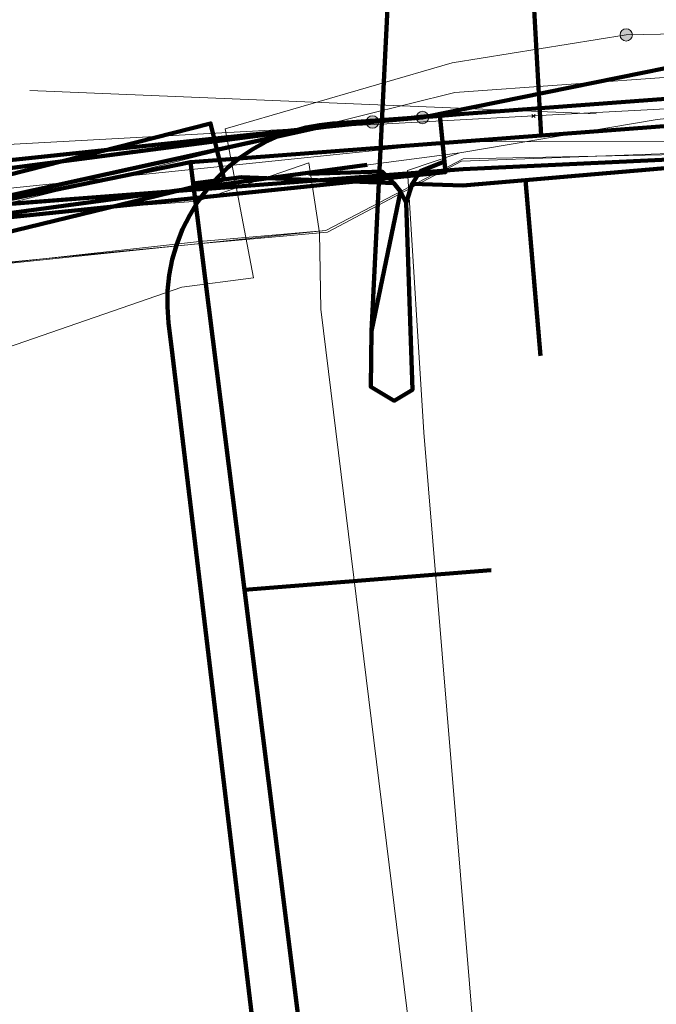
# Model space of a CAD drawing. Extents: x 152558 to 154479, y 462974 to 463683.
# Tile 108 of 256: x 153000 to 153012, y 463646 to 463664. Entities that reach past the tile are written whole.
import ezdxf
from ezdxf.lldxf.tags import DXFTag

# ---------------------------------------------------------------- set-up
doc = ezdxf.new("R2010")
doc.units = 0
doc.header["$LTSCALE"] = 0.2
doc.layers.get('0').update_dxf_attribs({"linetype": 'CONTINUOUS'})
for name, color, linetype, lineweight in [('B-RO-KL-DATA_COAXIAAL_17_ZIGGO BV-G', 90, 'KL-DATA-N', 18), ('B-RO-KL-DATA_COAXIAAL_7_ZIGGO BV-G', 90, 'KL-DATA-N', 18), ('B-RO-KL-DATA_DUCT_ZIGGO BV-G', 90, 'CONTINUOUS', 100), ('B-RO-KL-DATA_EUROFIBER NEDERLAND BV-G', 90, 'KL-DATA-N', 18), ('B-RO-KL-DATA_HULPSTUK_KPN BV-S', 90, 'CONTINUOUS', 25), ('B-RO-KL-DATA_HULPSTUK_STEDIN NETBEHEER BV-S', 90, 'CONTINUOUS', 25), ('B-RO-KL-DATA_KABELBED_KPN BV-G', 90, 'CONTINUOUS', 100), ('B-RO-KL-DATA_KABELBED_ZIGGO BV-G', 90, 'CONTINUOUS', 100), ('B-RO-KL-DATA_MANTELBUIS_110_ZIGGO BV-G', 90, 'CONTINUOUS', 100), ('B-RO-KL-DATA_MANTELBUIS_2_KPN BV-G', 90, 'CONTINUOUS', 100), ('B-RO-KL-DATA_MANTELBUIS_BETON_KPN BV-G', 90, 'CONTINUOUS', 100), ('B-RO-KL-DATA_MANTELBUIS_PVC_1_KPN BV-G', 90, 'CONTINUOUS', 100), ('B-RO-KL-DATA_MANTELBUIS_ZIGGO BV-G', 90, 'CONTINUOUS', 100), ('B-RO-KL-DATA_REGGEFIBER OPERATOR BV-G', 90, 'KL-DATA-N', 18), ('B-RO-KL-DATA_STEDIN NETBEHEER BV-G', 90, 'KL-DATA-N', 18), ('B-RO-KL-ET_LS_400 V_STEDIN NETBEHEER BV-G', 190, 'KL-LS-N', 18), ('B-RO-KL-ET_LS_MANTELBUIS_PVC_125_STEDIN NETBEHEER BV-G', 190, 'CONTINUOUS', 100), ('B-RO-KL-GAS_LD_MANTELBUIS_GRIJS GIETIJZER_STEDIN NETBEHEER BV-G', 50, 'CONTINUOUS', 100), ('B-RO-KL-GAS_LD_PE_32_0.1 BAR_STEDIN NETBEHEER BV-G', 50, 'KL-GAS-LD-N', 18), ('B-RO-KL-GAS_LD_PVC_160_0.1 BAR_STEDIN NETBEHEER BV-G', 50, 'KL-GAS-LD-N', 18), ('B-RO-KL-WATER_150_VITENS-G', 170, 'KL-WATER-N', 18), ('B-RO-KL-WATER_HULPSTUK_VITENS-S', 170, 'CONTINUOUS', 25), ('B-RO-OG-INFO_ZIGGO BV-G', 7, 'CONTINUOUS', 18)]:
    doc.layers.add(name, color=color, linetype=linetype, lineweight=lineweight)
doc.styles.add('NLCS-ISO', font='NLCS-ISO.ttf')
tags = doc.linetypes.add('KL-DATA-N', pattern='A,4,-1,[101,NLCS.SHX,S=0.5,R=0,X=0,Y=0],-1,4,-1,["D",Standard,S=1,R=0,X=-0.25,Y=-0.5],-1.5', length=12.5).pattern_tags.tags
tags[18] = DXFTag(74, 10)
tags = doc.linetypes.add('KL-GAS-LD-N', pattern='A,4,-1,[69,NLCS.SHX,S=0.5,R=0,X=0,Y=0],-1,4,-1,["L",Standard,S=1,R=0,X=0.25,Y=-0.5],-2', length=13).pattern_tags.tags
tags[18] = DXFTag(74, 10)
tags = doc.linetypes.add('KL-LS-N', pattern='A,4,-1,[103,NLCS.SHX,S=0.75,R=0,X=0,Y=0],-1,4,-1,["L",Standard,S=1,R=0,X=0,Y=-0.5],-2', length=13).pattern_tags.tags
tags[18] = DXFTag(74, 10)
doc.linetypes.add('KL-WATER-N', pattern='A,7,-0.5,[168,NLCS.SHX,S=0.75,R=0,X=0.75,Y=0],-2', length=9.5)

# ---------------------------------------------------------------- blocks, each defined once
blk = doc.blocks.new('SKL-WTB_HULP_MOF-SO')
at = {"linetype": 'ByBlock', "lineweight": 18}
h = blk.add_hatch(color=0, dxfattribs=at)
h.dxf.hatch_style = 1
h.paths.add_polyline_path([(-0.5625, 0, 1), (0.5625, 0, 1)])
at = {"color": 0, "linetype": 'ByBlock', "lineweight": 18}
blk.add_circle((0, 0), 0.5625, dxfattribs=at)
at = {"color": 0, "linetype": 'ByBlock', "lineweight": 18, "style": 'NLCS-ISO', "flags": 1}
for tag, p in [('TYPE', (1.5, 0)), ('LABEL', (1.5, -1.5)), ('OMSCHRIJVING', (1.5, -3))]:
    blk.add_attdef(tag, p, '', height=1, dxfattribs=at)
blk = doc.blocks.new('SKL-WTB_HULP_OVERIG-SO')
at = {"color": 0, "linetype": 'ByBlock', "lineweight": 18}
for points in [[(-0.141, 0.141), (0.141, -0.141)], [(0.141, 0.141), (-0.141, -0.141)]]:
    blk.add_lwpolyline(points, dxfattribs=at)
at = {"color": 0, "linetype": 'ByBlock', "lineweight": 18, "style": 'NLCS-ISO', "flags": 1}
for tag, p in [('TYPE', (1.5, 0)), ('LABEL', (1.5, -1.5)), ('OMSCHRIJVING', (1.5, -3))]:
    blk.add_attdef(tag, p, '', height=1, dxfattribs=at)

msp = doc.modelspace()

# ---------------------------------------------------------------- linework, layer by layer
at = {"layer": 'B-RO-KL-DATA_COAXIAAL_17_ZIGGO BV-G', "flags": 128}
for points in [[(153011.053, 463682.194), (153011.189, 463681.119), (153011.629, 463677.639), (153008.897, 463676.179), (153009.717, 463661.426), (153008.267, 463661.316), (153004.22, 463661.009), (153003.332, 463660.942), (153000, 463660.267), (152998.38, 463659.928), (152998.23, 463659.909), (152998.217, 463659.908), (152996.415, 463659.681), (152995.094, 463659.083), (152984.568, 463655.317), (152975.72, 463652.151), (152972.679, 463651.063), (152968.327, 463649.609), (152966.015, 463648.83), (152962.903, 463647.914), (152962.919, 463647.786), (152958.083, 463646.156), (152957.295, 463646.017), (152958.209, 463638.659), (152958.715, 463634.592), (152960.459, 463620.56), (152961.346, 463613.421), (152962.203, 463606.528), (152962.349, 463605.357), (152963.076, 463599.512), (152963.811, 463593.603), (152964.698, 463586.465), (152965.197, 463582.452), (152965.584, 463582.502), (152965.709, 463581.447), (152966.125, 463577.946), (152966.94, 463571.081), (152967.309, 463567.969), (152968.28, 463559.786), (152968.292, 463559.686), (152968.453, 463558.482), (152968.73, 463557.3), (152969.01, 463556.1), (152969.406, 463554.933), (152969.806, 463553.755), (152970.32, 463552.621), (152970.836, 463551.483), (152971.463, 463550.401), (152972.02, 463549.439), (152972.514, 463549.749)], [(153011.053, 463682.194), (153011.189, 463681.119), (153011.629, 463677.639), (153008.897, 463676.179), (153009.717, 463661.426), (153008.267, 463661.316), (153004.22, 463661.009), (153003.332, 463660.942), (153003.381, 463660.555), (153004.314, 463653.152), (153005.852, 463640.957), (153006.264, 463637.685), (153006.287, 463637.496)], [(153160.016, 463588.509), (153159.218, 463588.664), (153159.199, 463588.566), (153159.167, 463588.403), (153158.909, 463587.097), (153158.866, 463586.877), (153157.308, 463578.986), (153157.296, 463578.988), (153157.067, 463579.034), (153156.817, 463579.084), (153151.914, 463580.054), (153151.244, 463580.186), (153151.03, 463580.228), (153151.095, 463580.542), (153151.136, 463580.742), (153151.344, 463580.701), (153151.942, 463583.771), (153152.64, 463587.358), (153152.645, 463587.386), (153154.022, 463594.355), (153155.253, 463600.593), (153155.216, 463600.6), (153155.538, 463602.168), (153158.885, 463618.455), (153157.938, 463618.814), (153157.763, 463618.88), (153157.758, 463618.882), (153154.011, 463620.303), (153153.73, 463620.409), (153144.478, 463624.001), (153139.625, 463625.885), (153139.441, 463625.956), (153134.037, 463628.036), (153132.731, 463628.539), (153122.855, 463632.34), (153122.758, 463632.09), (153119.632, 463633.301), (153119.727, 463633.546), (153112.624, 463636.304), (153112.527, 463636.054), (153112.246, 463636.163), (153111.757, 463636.64), (153111.158, 463637.226), (153104.683, 463639.638), (153099.058, 463641.733), (153097.654, 463642.256), (153095.211, 463643.166), (153095.179, 463643.064), (153094.01, 463643.517), (153090.734, 463644.785), (153084.809, 463647.079), (153079.428, 463649.162), (153075.435, 463650.707), (153072.718, 463651.759), (153070.344, 463652.652), (153069.041, 463653.142), (153066.3, 463654.118), (153063.215, 463655.216), (153060.805, 463656.024), (153055.349, 463657.279), (153055.057, 463657.346), (153052.416, 463657.909), (153047.476, 463658.962), (153045.781, 463659.323), (153039.816, 463660.345), (153038.302, 463660.518), (153034.515, 463660.95), (153030.771, 463661.662), (153029.51, 463661.902), (153026.598, 463662.456), (153025.807, 463662.606), (153022.86, 463662.421), (153016.207, 463661.917), (153010.568, 463661.49), (153009.717, 463661.426), (153008.897, 463676.179), (153011.629, 463677.639), (153011.189, 463681.119), (153011.053, 463682.194)]]:
    msp.add_lwpolyline(points, dxfattribs=at)
at = {"layer": 'B-RO-KL-DATA_COAXIAAL_7_ZIGGO BV-G', "flags": 128}
for points in [[(153006.287, 463637.496), (153006.264, 463637.685), (153005.852, 463640.957), (153004.314, 463653.152), (153003.381, 463660.555), (153004.263, 463660.666), (153007.033, 463660.562), (153007.119, 463660.478), (153007.258, 463660.2), (153007.359, 463660.533), (153007.37, 463660.549), (153008.291, 463660.515), (153009.434, 463660.613), (153010.196, 463660.678), (153016.723, 463661.237), (153021.432, 463661.64), (153021.72, 463658.276), (153021.852, 463656.28), (153022.017, 463654.287), (153023.014, 463654.366)], [(153006.287, 463637.496), (153006.264, 463637.685), (153005.852, 463640.957), (153004.314, 463653.152), (153003.381, 463660.555), (153004.263, 463660.666), (153007.033, 463660.562), (153007.119, 463660.478), (153007.258, 463660.2), (153007.359, 463660.533), (153007.37, 463660.549), (153008.291, 463660.515), (153009.434, 463660.613), (153010.196, 463660.678), (153016.723, 463661.237), (153021.432, 463661.64), (153021.72, 463658.276), (153021.852, 463656.28), (153022.017, 463654.287), (153022.182, 463652.294), (153023.179, 463652.373)], [(153006.287, 463637.496), (153006.264, 463637.685), (153005.852, 463640.957), (153004.314, 463653.152), (153003.381, 463660.555), (153004.263, 463660.666), (153007.033, 463660.562), (153007.119, 463660.478), (153007.258, 463660.2), (153007.359, 463660.533), (153007.37, 463660.549), (153008.291, 463660.515), (153009.434, 463660.613), (153010.196, 463660.678), (153016.723, 463661.237), (153021.432, 463661.64), (153021.72, 463658.276), (153021.852, 463656.28), (153022.849, 463656.36)], [(153006.287, 463637.496), (153006.264, 463637.685), (153005.852, 463640.957), (153004.314, 463653.152), (153003.381, 463660.555), (153004.263, 463660.666), (153007.033, 463660.562), (153007.119, 463660.478), (153007.258, 463660.2), (153007.359, 463660.533), (153007.37, 463660.549), (153008.291, 463660.515), (153009.434, 463660.613), (153010.196, 463660.678), (153016.723, 463661.237), (153021.432, 463661.64), (153021.72, 463658.276), (153021.852, 463656.28), (153022.017, 463654.287), (153022.347, 463650.301), (153023.344, 463650.383)], [(153006.287, 463637.496), (153006.264, 463637.685), (153005.852, 463640.957), (153004.314, 463653.152), (153003.381, 463660.555), (153003.332, 463660.942), (153000, 463660.267), (152998.38, 463659.928), (152998.23, 463659.909), (152998.217, 463659.908), (152996.415, 463659.681), (152995.094, 463659.083), (152984.568, 463655.317), (152975.72, 463652.151), (152972.679, 463651.063), (152968.327, 463649.609), (152966.015, 463648.83), (152962.903, 463647.914), (152962.919, 463647.786), (152958.083, 463646.156), (152957.295, 463646.017), (152958.209, 463638.659), (152959.003, 463638.758)], [(152985.723, 463652.882), (152984.683, 463655.074), (152984.568, 463655.317), (152995.094, 463659.083), (152996.415, 463659.681), (152998.217, 463659.908), (152998.23, 463659.909), (152998.38, 463659.928), (153000, 463660.267), (153003.332, 463660.942), (153003.381, 463660.555), (153004.314, 463653.152), (153005.852, 463640.957), (153006.264, 463637.685), (153006.287, 463637.496)], [(152985.723, 463652.882), (152984.683, 463655.074), (152984.568, 463655.317), (152995.094, 463659.083), (152996.415, 463659.681), (152998.217, 463659.908), (152998.23, 463659.909), (152998.38, 463659.928), (153000, 463660.267), (153003.332, 463660.942), (153003.381, 463660.555), (153004.314, 463653.152), (153005.852, 463640.957), (153006.264, 463637.685), (153006.287, 463637.496)], [(153006.287, 463637.496), (153006.264, 463637.685), (153005.852, 463640.957), (153004.314, 463653.152), (153003.381, 463660.555), (153003.332, 463660.942), (153000, 463660.267), (152998.38, 463659.928), (152998.23, 463659.909), (152998.217, 463659.908), (152996.415, 463659.681), (152995.094, 463659.083), (152995.802, 463657.517), (152996.7, 463649.392), (152995.419, 463648.827), (152994.68, 463648.476)]]:
    msp.add_lwpolyline(points, dxfattribs=at)
at = {"layer": 'B-RO-KL-DATA_DUCT_ZIGGO BV-G', "flags": 128}
for points in [[(153010.196, 463660.678), (153009.434, 463660.613), (153008.291, 463660.515), (153007.37, 463660.549), (153007.258, 463660.2), (153007.155, 463660.406), (153007.033, 463660.562), (153004.263, 463660.666), (153003.381, 463660.555), (153003.332, 463660.942), (153009.717, 463661.426), (153008.897, 463676.179), (153011.629, 463677.639), (153011.189, 463681.119), (153011.053, 463682.194)], [(153010.196, 463660.678), (153009.434, 463660.613), (153008.291, 463660.515), (153007.37, 463660.549), (153007.258, 463660.2), (153007.155, 463660.406), (153007.033, 463660.562), (153004.263, 463660.666), (153003.381, 463660.555), (153003.332, 463660.942), (153009.717, 463661.426), (153008.897, 463676.179), (153011.629, 463677.639), (153011.189, 463681.119), (153011.053, 463682.194)], [(153011.053, 463682.194), (153011.189, 463681.119), (153011.629, 463677.639), (153008.897, 463676.179), (153009.717, 463661.426), (153003.332, 463660.942), (153003.381, 463660.555), (153004.263, 463660.666), (153007.033, 463660.562), (153007.155, 463660.406), (153007.258, 463660.2), (153007.37, 463660.549), (153007.52, 463660.777), (153007.958, 463660.955)], [(153011.053, 463682.194), (153011.189, 463681.119), (153011.629, 463677.639), (153008.897, 463676.179), (153009.717, 463661.426), (153003.332, 463660.942), (153003.381, 463660.555), (153004.263, 463660.666), (153007.033, 463660.562), (153007.155, 463660.406), (153007.258, 463660.2), (153007.37, 463660.549), (153007.52, 463660.777), (153007.958, 463660.955)], [(153011.053, 463682.194), (153011.189, 463681.119), (153011.629, 463677.639), (153008.897, 463676.179), (153009.717, 463661.426), (153003.332, 463660.942), (153003.381, 463660.555), (153004.263, 463660.666), (153007.033, 463660.562), (153007.155, 463660.406), (153007.258, 463660.2), (153007.37, 463660.549), (153007.52, 463660.777), (153007.958, 463660.955)], [(153011.053, 463682.194), (153011.189, 463681.119), (153011.629, 463677.639), (153008.897, 463676.179), (153009.717, 463661.426), (153003.332, 463660.942), (153003.381, 463660.555), (153004.263, 463660.666), (153007.033, 463660.562), (153007.155, 463660.406), (153007.258, 463660.2), (153007.37, 463660.549), (153007.52, 463660.777), (153007.958, 463660.955)], [(153011.053, 463682.194), (153011.189, 463681.119), (153011.629, 463677.639), (153008.897, 463676.179), (153009.717, 463661.426), (153003.332, 463660.942), (153003.381, 463660.555), (153004.263, 463660.666), (153007.033, 463660.562), (153007.155, 463660.406), (153007.258, 463660.2), (153007.37, 463660.549), (153007.52, 463660.777), (153007.958, 463660.955)], [(153007.802, 463681.53), (153006.629, 463657.864)], [(152984.568, 463655.317), (152995.094, 463659.083), (152996.415, 463659.681), (152998.38, 463659.928), (153003.332, 463660.942), (153009.717, 463661.426), (153016.207, 463661.917), (153025.807, 463662.606), (153026.598, 463662.456), (153029.51, 463661.902), (153030.771, 463661.662), (153034.515, 463660.95), (153038.302, 463660.518), (153039.816, 463660.345), (153045.781, 463659.323), (153047.476, 463658.962), (153052.416, 463657.909), (153055.349, 463657.279), (153060.805, 463656.024), (153066.3, 463654.118), (153070.344, 463652.652), (153075.435, 463650.707)], [(152984.568, 463655.317), (152995.094, 463659.083), (152996.415, 463659.681), (152998.38, 463659.928), (153003.332, 463660.942), (153009.717, 463661.426), (153016.207, 463661.917), (153025.807, 463662.606), (153026.598, 463662.456), (153029.51, 463661.902), (153030.771, 463661.662), (153034.515, 463660.95), (153038.302, 463660.518), (153039.816, 463660.345), (153045.781, 463659.323), (153047.476, 463658.962), (153052.416, 463657.909), (153055.349, 463657.279), (153060.805, 463656.024), (153066.3, 463654.118), (153070.344, 463652.652), (153075.435, 463650.707)], [(153075.435, 463650.707), (153070.344, 463652.652), (153066.3, 463654.118), (153060.805, 463656.024), (153055.349, 463657.279), (153052.416, 463657.909), (153047.476, 463658.962), (153045.781, 463659.323), (153039.816, 463660.345), (153038.302, 463660.518), (153034.515, 463660.95), (153030.771, 463661.662), (153029.51, 463661.902), (153026.598, 463662.456), (153025.807, 463662.606), (153016.207, 463661.917), (153009.717, 463661.426), (153003.332, 463660.942), (152998.38, 463659.928), (152996.415, 463659.681), (152995.094, 463659.083), (152984.568, 463655.317)], [(153075.435, 463650.707), (153070.344, 463652.652), (153066.3, 463654.118), (153060.805, 463656.024), (153055.349, 463657.279), (153052.416, 463657.909), (153047.476, 463658.962), (153045.781, 463659.323), (153039.816, 463660.345), (153038.302, 463660.518), (153034.515, 463660.95), (153030.771, 463661.662), (153029.51, 463661.902), (153026.598, 463662.456), (153025.807, 463662.606), (153016.207, 463661.917), (153009.717, 463661.426), (153003.332, 463660.942), (152998.38, 463659.928), (152996.415, 463659.681), (152995.094, 463659.083), (152984.568, 463655.317)], [(152984.568, 463655.317), (152995.094, 463659.083), (152996.415, 463659.681), (152998.38, 463659.928), (153003.332, 463660.942), (153003.381, 463660.555), (153004.263, 463660.666), (153007.033, 463660.562), (153007.155, 463660.406), (153007.258, 463660.2), (153007.37, 463660.549), (153008.291, 463660.515), (153009.434, 463660.613), (153010.196, 463660.678), (153021.432, 463661.64), (153026.631, 463662.044), (153026.598, 463662.456), (153029.51, 463661.902), (153037.283, 463661.406), (153043.92, 463660.567), (153050.495, 463659.331)], [(153058.668, 463657.173), (153058.323, 463657.282), (153056.985, 463657.704), (153050.495, 463659.331), (153043.92, 463660.567), (153037.283, 463661.406), (153029.51, 463661.902), (153026.598, 463662.456), (153026.631, 463662.044), (153021.432, 463661.64), (153010.196, 463660.678), (153009.434, 463660.613), (153008.291, 463660.515), (153007.37, 463660.549), (153007.258, 463660.2), (153007.155, 463660.406), (153007.033, 463660.562), (153004.263, 463660.666), (153003.381, 463660.555), (153003.332, 463660.942), (152998.38, 463659.928), (152996.415, 463659.681), (152995.094, 463659.083), (152984.568, 463655.317)], [(153007.958, 463660.955), (153007.52, 463660.777), (153007.37, 463660.549), (153008.291, 463660.515), (153009.434, 463660.613), (153010.196, 463660.678), (153021.432, 463661.64), (153026.631, 463662.044), (153026.598, 463662.456), (153029.51, 463661.902), (153030.771, 463661.662), (153034.515, 463660.95), (153038.302, 463660.518), (153039.816, 463660.345), (153045.781, 463659.323), (153047.476, 463658.962), (153052.416, 463657.909), (153055.349, 463657.279), (153060.805, 463656.024), (153066.3, 463654.118), (153070.344, 463652.652), (153075.435, 463650.707)], [(153075.435, 463650.707), (153070.344, 463652.652), (153066.3, 463654.118), (153060.805, 463656.024), (153055.349, 463657.279), (153052.416, 463657.909), (153047.476, 463658.962), (153045.781, 463659.323), (153039.816, 463660.345), (153038.302, 463660.518), (153034.515, 463660.95), (153030.771, 463661.662), (153029.51, 463661.902), (153026.598, 463662.456), (153026.631, 463662.044), (153021.432, 463661.64), (153010.196, 463660.678), (153009.434, 463660.613), (153008.291, 463660.515), (153007.37, 463660.549), (153007.52, 463660.777), (153007.958, 463660.955)], [(153075.435, 463650.707), (153070.344, 463652.652), (153066.3, 463654.118), (153060.805, 463656.024), (153055.349, 463657.279), (153052.416, 463657.909), (153047.476, 463658.962), (153045.781, 463659.323), (153039.816, 463660.345), (153038.302, 463660.518), (153034.515, 463660.95), (153030.771, 463661.662), (153029.51, 463661.902), (153026.598, 463662.456), (153026.631, 463662.044), (153021.432, 463661.64), (153010.196, 463660.678), (153009.434, 463660.613), (153008.291, 463660.515), (153007.37, 463660.549), (153007.52, 463660.777), (153007.958, 463660.955)], [(153050.495, 463659.331), (153043.92, 463660.567), (153037.283, 463661.406), (153029.51, 463661.902), (153026.598, 463662.456), (153026.631, 463662.044), (153021.432, 463661.64), (153010.196, 463660.678)], [(153075.435, 463650.707), (153070.344, 463652.652), (153066.3, 463654.118), (153060.805, 463656.024), (153055.349, 463657.279), (153052.416, 463657.909), (153047.476, 463658.962), (153045.781, 463659.323), (153039.816, 463660.345), (153038.302, 463660.518), (153034.515, 463660.95), (153030.771, 463661.662), (153029.51, 463661.902), (153026.598, 463662.456), (153026.631, 463662.044), (153021.432, 463661.64), (153010.196, 463660.678)], [(153007.958, 463660.955), (153007.52, 463660.777), (153007.37, 463660.549), (153007.258, 463660.2), (153007.155, 463660.406), (153007.033, 463660.562), (153004.263, 463660.666), (153003.381, 463660.555), (153003.332, 463660.942), (152998.38, 463659.928), (152996.415, 463659.681), (152995.094, 463659.083), (152984.568, 463655.317)], [(153007.958, 463660.955), (153007.52, 463660.777), (153007.37, 463660.549), (153007.258, 463660.2), (153007.155, 463660.406), (153007.033, 463660.562), (153004.263, 463660.666), (153003.381, 463660.555), (153003.332, 463660.942), (152998.38, 463659.928), (152996.415, 463659.681), (152995.094, 463659.083), (152984.568, 463655.317)], [(153007.958, 463660.955), (153007.52, 463660.777), (153007.37, 463660.549), (153007.258, 463660.2), (153007.155, 463660.406), (153007.033, 463660.562), (153004.263, 463660.666), (153003.381, 463660.555), (153003.332, 463660.942), (152998.38, 463659.928), (152996.415, 463659.681), (152995.094, 463659.083), (152984.568, 463655.317)], [(153007.958, 463660.955), (153007.52, 463660.777), (153007.37, 463660.549), (153007.258, 463660.2), (153007.155, 463660.406), (153007.033, 463660.562), (153004.263, 463660.666), (153003.381, 463660.555), (153003.332, 463660.942), (152998.38, 463659.928), (152996.415, 463659.681), (152995.094, 463659.083), (152984.568, 463655.317)], [(153007.958, 463660.955), (153007.52, 463660.777), (153007.37, 463660.549), (153007.258, 463660.2), (153007.155, 463660.406), (153007.033, 463660.562), (153004.263, 463660.666), (153003.381, 463660.555), (153003.332, 463660.942), (152998.38, 463659.928), (152996.415, 463659.681), (152995.094, 463659.083), (152984.568, 463655.317)]]:
    msp.add_lwpolyline(points, dxfattribs=at)
at = {"layer": 'B-RO-KL-DATA_EUROFIBER NEDERLAND BV-G', "flags": 128}
msp.add_lwpolyline([(153121.5, 463384.9), (153118.7, 463385.3), (153112.3, 463387), (153111.1, 463387.4), (153110.2, 463388.1), (153110.6, 463390.3), (153112.1, 463396.3), (153113.1, 463402.8), (153113.3, 463406.2), (153112.9, 463407.3), (153112.9, 463413.6), (153112, 463421.3), (153109.9, 463428.3), (153107.1, 463435.7), (153103.8, 463442.4), (153099.1, 463449.1), (153096, 463452.3), (153095, 463454.7), (153091.2, 463458.4), (153090.7, 463459.4), (153088.4, 463461), (153067.9, 463474.2), (153053.1, 463483.3), (153038.5, 463492.6), (153043.8, 463501), (153043.8, 463501.4), (153037.9, 463505.5), (153029.7, 463510.5), (153009.1, 463523.3), (153002.1, 463528), (152977.7, 463543.5), (152974.3, 463546.2), (152971.2, 463550.5), (152969, 463555.7), (152968.3, 463559.4), (152966.8, 463570.2), (152964.1, 463591.5), (152962.6, 463604.2), (152960.9, 463617.6), (152960.6, 463619.3), (152959.2, 463630.8), (152957.4, 463644.6), (152957.3, 463646.4), (152961.1, 463649), (152966, 463650.4), (152979, 463654.6), (152994.9, 463659.6), (152998.1, 463658.9), (153005.8, 463659.7), (153008.3, 463661), (153013.2, 463661.1), (153014.8, 463661.3), (153017.6, 463662.4), (153026.3, 463662.8), (153030.7, 463662.6), (153037.6, 463661.8), (153046.8, 463660.4), (153057.3, 463657.7), (153068.9, 463653.5), (153083.7, 463647.9), (153094.5, 463643.5), (153097.3, 463642.9), (153103.9, 463640.4), (153111.5, 463636.9), (153126.6, 463631.2), (153152.7, 463621), (153154.4, 463620.5), (153156.3, 463619.7), (153157.9, 463618.3), (153158.4, 463617.1), (153158, 463614.3), (153158, 463614), (153158.3, 463613.7), (153163.5, 463612.2), (153164.6, 463612.6), (153165.6, 463614.8), (153167, 463615.6), (153168.6, 463615.3), (153187.9, 463610), (153271.4, 463587.6), (153289.4, 463583), (153318.1, 463575.1), (153319.2, 463574.9), (153319.4, 463573.8), (153318.8, 463570), (153319.2, 463569.4), (153320, 463569.1), (153326.4, 463567.3), (153327, 463568.4), (153327.6, 463571.1), (153329, 463572.2), (153329.4, 463572.2), (153356.9, 463564.7), (153365.6, 463562.5), (153366, 463562.5), (153368.7, 463561.9), (153371.2, 463561), (153372.2, 463560.9), (153381.9, 463558.3), (153386.8, 463556.9), (153429.8, 463545.3), (153435.7, 463543.5), (153486.6, 463529.8), (153500.6, 463525.9), (153520.2, 463521), (153578.3, 463505.3), (153611.1, 463496.7), (153617.8, 463494.8), (153679.4, 463478.2), (153685.9, 463476.3), (153687.1, 463475), (153687.5, 463473.8), (153686.8, 463471.6), (153686.4, 463469.8), (153686.8, 463469.3), (153687.4, 463470.1), (153687.5, 463472.1), (153692.084, 463495.773)], dxfattribs=at)
at = {"layer": 'B-RO-KL-DATA_KABELBED_KPN BV-G', "flags": 128}
for points in [[(153081.305, 463651.544), (153063.948, 463657.396), (153053.971, 463660.286), (153050.558, 463661.119), (153041.934, 463662.866), (153039.253, 463663.194), (153035.691, 463663.63), (153031.149, 463664.186), (153026.12, 463664.649), (153015.932, 463663.455), (153007.611, 463661.766), (153007.558, 463661.755), (153006.049, 463661.62), (153005.745, 463661.593), (153005.603, 463661.562), (153004.938, 463661.415), (153000.013, 463660.327)], [(153035.488, 463662.681), (153030.919, 463663.213), (153030.415, 463663.265), (153029.284, 463663.331), (153028.151, 463663.296), (153016.221, 463662.407), (153015.331, 463662.341), (153008.24, 463661.813), (153007.739, 463661.775), (153007.611, 463661.766), (153006.613, 463661.694), (153006.612, 463661.694)], [(153035.488, 463662.681), (153035.311, 463661.851), (153030.586, 463661.75), (153026.349, 463661.658), (153025.156, 463661.602), (153016.308, 463661.189), (153008.3, 463660.816), (153003.644, 463660.459), (153003.512, 463660.449), (153000, 463660.179), (152998.997, 463660.103), (152998.528, 463660.067), (152998.064, 463659.897), (152992.775, 463657.954), (152990.566, 463657.143)], [(152992.281, 463659.004), (152992.281, 463659.004), (152995.245, 463660.05), (152995.999, 463660.303), (153000, 463660.827), (153005.203, 463661.509), (153005.603, 463661.562), (153006.049, 463661.62), (153006.528, 463661.683), (153006.613, 463661.694)], [(152995.999, 463660.303), (153005.61, 463661.563), (153006.528, 463661.683)], [(153006.612, 463661.694), (153005.928, 463661.645), (153005.683, 463661.618), (153005.441, 463661.573), (153005.203, 463661.509), (153004.938, 463661.415), (153004.692, 463661.303), (153004.455, 463661.17), (153004.231, 463661.018), (153004.02, 463660.849), (153003.823, 463660.662), (153003.644, 463660.459), (153003.47, 463660.226), (153003.319, 463659.979), (153003.189, 463659.719), (153003.084, 463659.449), (153003.003, 463659.171), (153002.948, 463658.886), (153002.917, 463658.597), (153002.913, 463658.307), (153002.935, 463658.018), (153003.006, 463657.427), (153005.035, 463640.552)], [(153005.743, 463661.592), (153005.61, 463661.563), (152999.002, 463660.103), (152995.432, 463659.315)], [(152998.528, 463660.067), (152999.002, 463660.103), (153003.512, 463660.449)]]:
    msp.add_lwpolyline(points, dxfattribs=at)
at = {"layer": 'B-RO-KL-DATA_KABELBED_ZIGGO BV-G', "flags": 128}
for points in [[(153011.629, 463677.639), (153008.897, 463676.179), (153009.717, 463661.426)], [(153016.207, 463661.917), (153009.717, 463661.426)], [(153021.432, 463661.64), (153010.196, 463660.678)], [(153009.717, 463661.426), (153003.332, 463660.942)], [(152995.094, 463659.083), (152996.415, 463659.681), (152998.38, 463659.928), (153003.332, 463660.942)], [(153003.381, 463660.555), (153003.332, 463660.942)], [(153007.37, 463660.549), (153007.52, 463660.777), (153007.958, 463660.955)], [(153005.488, 463660.728), (153006.822, 463660.769), (153007.033, 463660.562)], [(153007.033, 463660.562), (153004.263, 463660.666), (153003.381, 463660.555)], [(153009.434, 463660.613), (153008.291, 463660.515), (153007.37, 463660.549)], [(153010.196, 463660.678), (153009.434, 463660.613)], [(153009.434, 463660.613), (153009.708, 463657.413)], [(153004.314, 463653.152), (153003.381, 463660.555)], [(153007.258, 463660.2), (153007.373, 463656.794), (153007.043, 463656.596), (153006.614, 463656.852), (153006.629, 463657.864), (153007.155, 463660.406)], [(153007.033, 463660.562), (153007.155, 463660.406)], [(153007.155, 463660.406), (153007.258, 463660.2)], [(153007.258, 463660.2), (153007.37, 463660.549)], [(153008.808, 463653.51), (153004.314, 463653.152)], [(153005.852, 463640.957), (153004.314, 463653.152)]]:
    msp.add_lwpolyline(points, dxfattribs=at)
at = {"layer": 'B-RO-KL-DATA_MANTELBUIS_110_ZIGGO BV-G', "flags": 128}
msp.add_lwpolyline([(153007.802, 463681.53), (153006.629, 463657.864)], dxfattribs=at)
at = {"layer": 'B-RO-KL-DATA_MANTELBUIS_2_KPN BV-G', "flags": 128}
msp.add_lwpolyline([(152995.999, 463660.303), (153005.61, 463661.563), (153006.528, 463661.683)], dxfattribs=at)
at = {"layer": 'B-RO-KL-DATA_MANTELBUIS_BETON_KPN BV-G', "flags": 128}
msp.add_lwpolyline([(153005.743, 463661.592), (153005.61, 463661.563), (152999.002, 463660.103), (152995.432, 463659.315)], dxfattribs=at)
msp.add_lwpolyline([(153005.743, 463661.592), (153005.61, 463661.563), (152999.002, 463660.103), (152995.432, 463659.315)], dxfattribs=at)
at = {"layer": 'B-RO-KL-DATA_MANTELBUIS_PVC_1_KPN BV-G', "flags": 128}
for points in [[(152995.999, 463660.303), (153005.61, 463661.563), (153006.528, 463661.683)], [(152998.528, 463660.067), (152999.002, 463660.103), (153003.512, 463660.449)]]:
    msp.add_lwpolyline(points, dxfattribs=at)
at = {"layer": 'B-RO-KL-DATA_MANTELBUIS_ZIGGO BV-G', "flags": 128}
msp.add_lwpolyline([(152999.984, 463660.256), (153003.332, 463660.942), (153004.22, 463661.009)], dxfattribs=at)
at = {"layer": 'B-RO-KL-DATA_REGGEFIBER OPERATOR BV-G', "flags": 128}
for points in [[(153140, 463381), (153138.4, 463380.7), (153121.4, 463384.1), (153118.7, 463385.3), (153117.1, 463385.7), (153112.3, 463387), (153111.1, 463387.4), (153110.2, 463388.1), (153110.6, 463390.3), (153112.1, 463396.3), (153112.9, 463401.5), (153113.1, 463402.8), (153113.3, 463406.2), (153112.9, 463407.3), (153112.9, 463411.3), (153112.9, 463413.6), (153112, 463421.3), (153109.9, 463428.3), (153107.4, 463434.8), (153107.1, 463435.7), (153103.8, 463442.4), (153103.5, 463442.9), (153099.1, 463449.1), (153096.6, 463452.6), (153095, 463454.7), (153092.7, 463456.9), (153091.2, 463458.4), (153090.7, 463459.4), (153088.4, 463461), (153082.5, 463464.8), (153082.1, 463465.1), (153076.7, 463468.6), (153069.4, 463473.2), (153067.6, 463473.8), (153060.6, 463478.7), (153053.1, 463483.3), (153044.5, 463488.8), (153038.5, 463492.6), (153038.9, 463493.3), (153043.2, 463500), (153043.8, 463501), (153043.8, 463501.4), (153040.5, 463503.7), (153037.9, 463505.5), (153029.7, 463510.5), (153009.1, 463523.3), (153002.1, 463528), (152991.4, 463534.8), (152977.7, 463543.5), (152974.3, 463546.2), (152971.2, 463550.5), (152969, 463555.7), (152968.3, 463559.4), (152966.8, 463570.2), (152966.5, 463572.7), (152966, 463577), (152965.4, 463581.3), (152964.9, 463585.6), (152964.4, 463589.9), (152964.1, 463591.5), (152962.6, 463604.2), (152960.7, 463618.5), (152960.6, 463619.3), (152959.1, 463631.7), (152958.8, 463633.6), (152957.4, 463644.6), (152957.4, 463645.5), (152957.3, 463646.4), (152957.8, 463646.6), (152959.3, 463646.9), (152959.9, 463647), (152960.4, 463646.6), (152960.4, 463646.9), (152960.4, 463648.3), (152961.1, 463649), (152966, 463650.4), (152979, 463654.6), (152994.9, 463659.6), (152996, 463659.4), (152998.1, 463658.9), (153003.5, 463659.5), (153005.8, 463659.7), (153008.3, 463661), (153013.2, 463661.1), (153014.8, 463661.3), (153017.6, 463662.4), (153026.3, 463662.8), (153030.8, 463662.5), (153037.6, 463661.8), (153046.8, 463660.4), (153057.3, 463657.7), (153063.3, 463655.5), (153083.7, 463647.9), (153094.5, 463643.5), (153096.2, 463643.1), (153097.3, 463642.9), (153098.1, 463642.6), (153103.9, 463640.4), (153106.4, 463639.2), (153113, 463636.4), (153130.3, 463629.7), (153146.5, 463623.4), (153152.7, 463621), (153154.4, 463620.5), (153156.3, 463619.7), (153156.6, 463619.4), (153157.9, 463618.3), (153158.4, 463617.1), (153158, 463614.3), (153158, 463614), (153158.3, 463613.7), (153163.5, 463612.2), (153164.6, 463612.6), (153165.6, 463614.8), (153167, 463615.6), (153168.6, 463615.3), (153187.9, 463610), (153209.5, 463604.2), (153244.2, 463594.8), (153247.7, 463593.9), (153272.9, 463587.2), (153287.4, 463583.5), (153310.9, 463577.1), (153318.1, 463575.1), (153319.2, 463574.9), (153319.4, 463573.8), (153319, 463571.1), (153318.8, 463570), (153319.2, 463569.4), (153320, 463569.1), (153325.9, 463567.4), (153326.4, 463567.3), (153326.7, 463567.9), (153327, 463568.4), (153327.6, 463571.1), (153329, 463572.2), (153329.4, 463572.2), (153331.9, 463571.6), (153353.8, 463565.6), (153365.6, 463562.5), (153366, 463562.5), (153368.7, 463561.9), (153371.2, 463561), (153372.2, 463560.9), (153381.9, 463558.3), (153386.8, 463556.9), (153387.6, 463556.7), (153411.5, 463550.2), (153432.6, 463544.5), (153435.7, 463543.5), (153444.9, 463541), (153459.6, 463537.1), (153486.6, 463529.8), (153494.7, 463527.5), (153500.6, 463525.9), (153520.2, 463521), (153536.3, 463516.6), (153578.3, 463505.3), (153611.1, 463496.7), (153617.8, 463494.8), (153629.3, 463491.7), (153642.5, 463488.1), (153659.8, 463483.5), (153679.4, 463478.2), (153685.9, 463476.3), (153687.1, 463475), (153687.5, 463473.8), (153686.8, 463471.8), (153686.8, 463471.6), (153686.4, 463469.8), (153686.8, 463469.3), (153687.4, 463470.1), (153687.5, 463472.1), (153692.127, 463495.761)], [(152960.424, 463646.613), (152960.382, 463646.919), (152960.387, 463648.292), (152961.093, 463648.992), (152966.016, 463650.43), (152979.009, 463654.613), (152994.903, 463659.601), (152995.976, 463659.401), (152998.14, 463658.941), (153003.532, 463659.463), (153005.83, 463659.668), (153008.27, 463660.96), (153013.193, 463661.138), (153014.831, 463661.305), (153017.634, 463662.448), (153025.807, 463662.758), (153030.781, 463662.546), (153037.643, 463661.815), (153046.75, 463660.369), (153057.305, 463657.727), (153063.331, 463655.537), (153083.706, 463647.908), (153094.482, 463643.49), (153096.195, 463643.148), (153097.349, 463642.934), (153098.13, 463642.589), (153103.892, 463640.37), (153106.377, 463639.166), (153113.02, 463636.364), (153130.264, 463629.722), (153146.511, 463623.357), (153152.661, 463620.953), (153154.379, 463620.501), (153156.348, 463619.651), (153156.645, 463619.428), (153157.921, 463618.302), (153158.37, 463617.084), (153157.95, 463614.251), (153157.964, 463613.964), (153158.254, 463613.73), (153163.497, 463612.211), (153164.556, 463612.642), (153165.61, 463614.792), (153166.976, 463615.553), (153168.62, 463615.346), (153187.887, 463609.995), (153209.539, 463604.216), (153244.237, 463594.807), (153247.694, 463593.874), (153272.928, 463587.202), (153287.371, 463583.473), (153310.915, 463577.068), (153318.147, 463575.14), (153319.16, 463574.891), (153319.36, 463573.785), (153318.965, 463571.075), (153318.834, 463569.999), (153319.216, 463569.358), (153320.047, 463569.065), (153325.92, 463567.433), (153326.396, 463567.308)], [(152960.9, 463644.7), (152960.244, 463647.822), (152996.466, 463659.476), (152998.079, 463659.838), (153003.467, 463660.23), (153005.488, 463660.929), (153005.682, 463659.653), (153005.707, 463658.262), (153007.773, 463641.432), (153005.965, 463641.073), (153005.829, 463640.57), (153006.408, 463635.779), (153006.803, 463632.857), (153007.245, 463629.235), (153007.842, 463624.557), (153009.03, 463615.396), (153009.532, 463610.613), (153009.944, 463607.588), (153010.666, 463601.978), (153011.046, 463599.027), (153011.63, 463594.006), (153012.471, 463588.287), (153013.537, 463584.021), (153015.386, 463580.613), (153017.476, 463578.027), (153020.813, 463575.435), (153027.909, 463570.84), (153029.189, 463569.989), (153035.35, 463565.969), (153037.701, 463564.496), (153041.939, 463561.799), (153049.527, 463556.978), (153050.535, 463556.346), (153054.709, 463553.64), (153057.639, 463551.962), (153059.329, 463551.23), (153061.443, 463550.507)]]:
    msp.add_lwpolyline(points, dxfattribs=at)
at = {"layer": 'B-RO-KL-DATA_STEDIN NETBEHEER BV-G', "flags": 128}
for points in [[(153030.251, 463677.736), (153027.295, 463677.946), (153026.852, 463673.491), (153026.72, 463668.826), (153026.121, 463664.048), (153025.812, 463663.481), (153008.144, 463662.209), (152990.266, 463657.777), (152968.069, 463650.151), (152948.014, 463644.582), (152930.302, 463642.495), (152832.527, 463630.039), (152823.319, 463628.727), (152799, 463625.545), (152775.186, 463622.63), (152763.47, 463621.018), (152712.314, 463614.224), (152706.201, 463613.227), (152674.096, 463609.016), (152638.04, 463604.384), (152619.28, 463602.203)], [(153047.027, 463674.144), (153040.906, 463675.585), (153026.618, 463677.734), (153026.215, 463663.554), (153011.266, 463663.258)], [(153011.266, 463663.258), (153008.097, 463662.75), (153003.962, 463661.546), (153004.483, 463658.833), (153003.174, 463658.663), (153000, 463657.568), (152997.325, 463657.363)]]:
    msp.add_lwpolyline(points, dxfattribs=at)
at = {"layer": 'B-RO-KL-ET_LS_400 V_STEDIN NETBEHEER BV-G', "flags": 128}
for points in [[(153000.407, 463662.246), (153010.72, 463661.821)], [(152992.385, 463658.146), (152996.347, 463660.086), (153008.222, 463661.312), (153011.979, 463661.324), (153013.733, 463661.33), (153015.002, 463661.334), (153017.98, 463661.344), (153020.27, 463661.351), (153021.227, 463661.414), (153023.625, 463661.575), (153024.74, 463661.65), (153026.356, 463661.759), (153030.041, 463661.409), (153033.58, 463661.024), (153036.76, 463660.639), (153037.845, 463660.5), (153039.304, 463660.361), (153040.708, 463660.206), (153043.126, 463659.885), (153044.543, 463659.669), (153046.142, 463659.396), (153047.58, 463659.127), (153048.852, 463658.867), (153050.592, 463658.485), (153052.35, 463658.061), (153052.764, 463657.956), (153052.775, 463657.953), (153054.082, 463657.608), (153056.016, 463657.058), (153057.324, 463656.661), (153058.721, 463656.212), (153061.36, 463655.314), (153063.613, 463654.555), (153065.978, 463653.744), (153071.436, 463651.828), (153071.867, 463651.674), (153074.843, 463650.6), (153076.47, 463650.004), (153077.267, 463649.709), (153080.638, 463648.449), (153082.225, 463647.847), (153086.236, 463646.3), (153088.845, 463645.275), (153089.064, 463645.188), (153089.283, 463645.101), (153090.567, 463644.589), (153099.578, 463641.389), (153105.716, 463639.182), (153106.675, 463641.699), (153106.818, 463641.644)]]:
    msp.add_lwpolyline(points, dxfattribs=at)
at = {"layer": 'B-RO-KL-ET_LS_MANTELBUIS_PVC_125_STEDIN NETBEHEER BV-G', "flags": 128}
for points in [[(152996.4, 463659.589), (153000.054, 463659.942), (153007.978, 463660.76), (153007.87, 463661.804), (152996.297, 463660.584), (152996.348, 463660.086), (152996.4, 463659.589)], [(152997.77, 463660.154), (152998.011, 463659.183), (153003.946, 463660.628), (153003.698, 463661.648), (153000, 463660.706), (152997.77, 463660.154)]]:
    msp.add_lwpolyline(points, dxfattribs=at)
at = {"layer": 'B-RO-KL-GAS_LD_MANTELBUIS_GRIJS GIETIJZER_STEDIN NETBEHEER BV-G', "flags": 128}
msp.add_lwpolyline([(152997.242, 463659.639), (153006.548, 463660.891)], dxfattribs=at)
at = {"layer": 'B-RO-KL-GAS_LD_PE_32_0.1 BAR_STEDIN NETBEHEER BV-G', "flags": 128}
for points in [[(153007.579, 463656.022), (153007.287, 463660.787), (153008.239, 463661.113)], [(153007.579, 463656.022), (153008.746, 463641.948), (153015.803, 463642.465), (153015.752, 463643.155)]]:
    msp.add_lwpolyline(points, dxfattribs=at)
at = {"layer": 'B-RO-KL-GAS_LD_PVC_160_0.1 BAR_STEDIN NETBEHEER BV-G', "flags": 128}
msp.add_lwpolyline([(152996.456, 463659.394), (152997.242, 463659.639), (153000, 463660.032), (153008.239, 463661.113), (153011.828, 463661.719), (153015.447, 463662.099)], dxfattribs=at)
at = {"layer": 'B-RO-KL-WATER_150_VITENS-G', "flags": 128}
msp.add_lwpolyline([(153012.45, 463661.939), (153009.578, 463661.783), (152998.115, 463661.161), (152996.677, 463660.919)], dxfattribs=at)
at = {"layer": 'B-RO-OG-INFO_ZIGGO BV-G', "flags": 128}
msp.add_lwpolyline([(153007.802, 463681.53), (153006.629, 463657.864)], dxfattribs=at)

# ---------------------------------------------------------------- block references
at = {"layer": 'B-RO-KL-DATA_HULPSTUK_KPN BV-S', "xscale": 0.2, "yscale": 0.2, "zscale": 0.2}
for name, p in [('SKL-WTB_HULP_MOF-SO', (153007.558, 463661.755)), ('SKL-WTB_HULP_MOF-SO', (153006.647, 463661.673)), ('SKL-WTB_HULP_OVERIG-SO', (153006.612, 463661.694)), ('SKL-WTB_HULP_OVERIG-SO', (153006.612, 463661.694)), ('SKL-WTB_HULP_OVERIG-SO', (153006.613, 463661.694))]:
    msp.add_blockref(name, p, dxfattribs=at)
at = {"layer": 'B-RO-KL-DATA_HULPSTUK_STEDIN NETBEHEER BV-S', "xscale": 0.2, "yscale": 0.2, "zscale": 0.2}
msp.add_blockref('SKL-WTB_HULP_MOF-SO', (153011.266, 463663.258), dxfattribs=at)
at = {"layer": 'B-RO-KL-WATER_HULPSTUK_VITENS-S', "xscale": 0.2, "yscale": 0.2, "zscale": 0.2}
msp.add_blockref('SKL-WTB_HULP_OVERIG-SO', (153009.578, 463661.783), dxfattribs=at)

doc.saveas('drawing.dxf')
